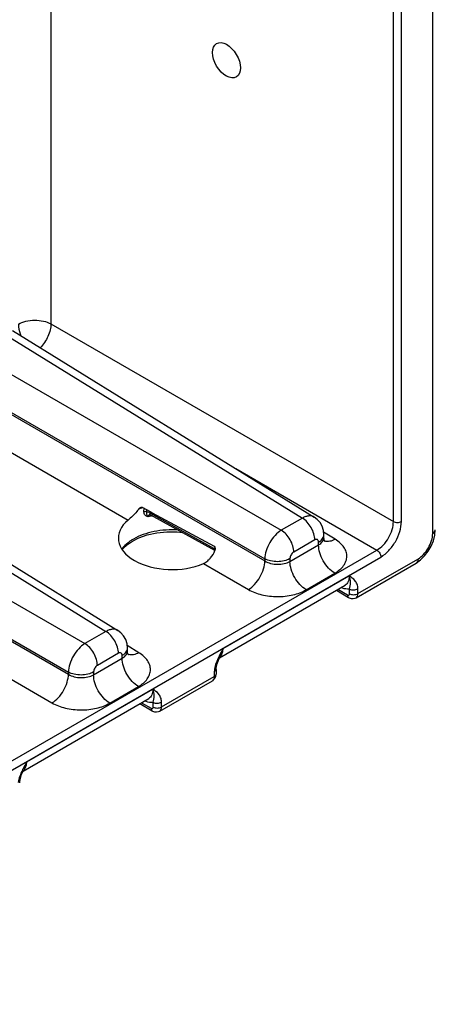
# Model space of a CAD drawing. Header units: inches. Extents: x 0 to 34, y 0 to 22.
# Tile 55 of 117: x 7 to 8.4, y 14.8 to 18.1. Entities that reach past the tile are written whole.
import ezdxf

# ---------------------------------------------------------------- set-up
doc = ezdxf.new("R2010")
doc.units = ezdxf.units.IN
doc.header["$LTSCALE"] = 1.87
doc.header["$MEASUREMENT"] = 0
doc.layers.get('0').update_dxf_attribs({"linetype": 'CONTINUOUS'})

msp = doc.modelspace()

# ---------------------------------------------------------------- linework, layer by layer
at = {"color": 7, "linetype": 'CONTINUOUS'}
for p, q in [((8.3678, 16.3739), (8.3678, 19.0425)), ((8.2362, 16.4137), (8.2362, 18.8814)), ((8.2629, 16.4138), (8.2629, 18.8815)), ((7.0896, 18.2769), (7.0896, 17.0757)), ((6.9608, 17.0534), (7.9713, 16.4285)), ((7.0896, 17.0757), (8.2362, 16.4137)), ((6.9216, 17.0497), (7.9313, 16.4253)), ((6.8153, 16.9883), (7.8609, 16.3846)), ((6.7601, 16.8928), (7.8058, 16.2891)), ((6.7601, 16.8855), (7.8058, 16.2817)), ((6.705, 16.7899), (7.348, 16.4187)), ((6.264, 16.67), (7.2737, 16.0456)), ((6.3032, 16.6737), (7.3137, 16.0488)), ((6.1577, 16.6086), (7.2033, 16.0049)), ((7.7087, 16.591), (8.1811, 16.3182)), ((6.1025, 16.5131), (7.1482, 15.9094)), ((6.1025, 16.5058), (7.1482, 15.902)), ((7.3957, 16.4613), (7.3995, 16.4593)), ((7.3995, 16.4593), (7.4072, 16.4551)), ((7.401, 16.4464), (7.4012, 16.4584)), ((7.4072, 16.4551), (7.4235, 16.4463)), ((7.4105, 16.4456), (7.4106, 16.4532)), ((7.4213, 16.4369), (7.4213, 16.4369)), ((7.6348, 16.3233), (7.4214, 16.4423)), ((7.422, 16.4366), (7.4245, 16.4355)), ((7.4235, 16.4463), (7.4288, 16.4434)), ((7.6379, 16.3165), (7.4245, 16.4355)), ((7.4288, 16.4434), (7.636, 16.331)), ((7.9313, 16.4253), (7.8609, 16.3846)), ((8.0416, 16.3542), (8.0025, 16.3784)), ((8.0033, 16.3606), (8.0033, 16.3694)), ((8.3749, 16.3679), (8.3766, 16.3862)), ((7.8899, 16.2802), (7.9857, 16.3356)), ((7.973, 16.3522), (7.9026, 16.3115)), ((7.9857, 16.3356), (7.9857, 16.3449)), ((5.5858, 14.8197), (8.1811, 16.3182)), ((5.599, 14.7966), (8.1943, 16.295)), ((7.6387, 16.3209), (7.6348, 16.3233)), ((7.6, 16.2732), (7.7506, 16.1862)), ((7.8058, 16.2891), (7.8058, 16.2817)), ((7.8899, 16.2895), (7.8899, 16.2802)), ((8.1115, 16.1587), (8.312, 16.2745)), ((8.1176, 16.1724), (8.3183, 16.2882)), ((7.6658, 15.9881), (8.0882, 16.232)), ((7.9441, 16.1852), (8.0399, 16.2406)), ((7.6541, 15.9577), (8.0745, 16.2004)), ((8.0452, 16.1835), (8.0864, 16.1593)), ((8.0507, 16.1867), (8.0824, 16.1681)), ((8.0894, 16.1721), (8.0891, 16.1881)), ((8.1176, 16.1724), (8.1174, 16.1884)), ((7.2737, 16.0456), (7.2033, 16.0049)), ((7.384, 15.9745), (7.3448, 15.9987)), ((7.3154, 15.9725), (7.245, 15.9319)), ((7.3281, 15.9559), (7.3281, 15.9652)), ((7.3457, 15.9809), (7.3457, 15.9897)), ((7.2323, 15.9005), (7.3281, 15.9559)), ((7.6563, 15.9624), (7.6563, 15.9624)), ((7.1482, 15.9094), (7.1482, 15.902)), ((7.2323, 15.9098), (7.2323, 15.9005)), ((7.6366, 15.9108), (7.6364, 15.8945)), ((7.6425, 15.9186), (7.6422, 15.9024)), ((6.9424, 15.8935), (7.093, 15.8065)), ((7.4539, 15.779), (7.6301, 15.8807)), ((7.46, 15.7927), (7.6364, 15.8945)), ((7.0082, 15.6085), (7.4306, 15.8523)), ((7.2865, 15.8055), (7.3823, 15.8609)), ((6.9965, 15.578), (7.4169, 15.8207)), ((7.3876, 15.8038), (7.4288, 15.7796)), ((7.3931, 15.807), (7.4247, 15.7884)), ((7.4318, 15.7924), (7.4315, 15.8084)), ((7.46, 15.7927), (7.4598, 15.8087)), ((6.9987, 15.5827), (6.9987, 15.5827))]:
    msp.add_line(p, q, dxfattribs=at)
for points in [[(7.4209, 16.4368), (7.4208, 16.4368), (7.422, 16.4366)], [(8.0033, 16.3694), (8.002, 16.3836), (7.9976, 16.3978), (7.9905, 16.4105), (7.9811, 16.4211), (7.9713, 16.4285)], [(7.3629, 16.3486), (7.3835, 16.3589), (7.4121, 16.3689), (7.4439, 16.3758), (7.4775, 16.3794), (7.5118, 16.3793), (7.5286, 16.3775)], [(8.0071, 16.3467), (8.0069, 16.347), (8.0056, 16.3494), (8.004, 16.3542), (8.0033, 16.3606)], [(8.312, 16.2745), (8.327, 16.285), (8.3408, 16.2984), (8.3528, 16.314), (8.3627, 16.3311), (8.3702, 16.3493), (8.3749, 16.3679)], [(7.3285, 16.3201), (7.3299, 16.3222), (7.3453, 16.3368), (7.3628, 16.3486)], [(8.0864, 16.1593), (8.0876, 16.1586), (8.0943, 16.1562), (8.1011, 16.1556), (8.1077, 16.1569), (8.1115, 16.1587)], [(7.3457, 15.9897), (7.3444, 16.0039), (7.34, 16.0181), (7.3329, 16.0308), (7.3235, 16.0414), (7.3137, 16.0488)], [(7.3495, 15.967), (7.3493, 15.9673), (7.348, 15.9697), (7.3464, 15.9745), (7.3457, 15.9809)], [(7.6425, 15.9186), (7.6426, 15.9213), (7.6437, 15.9285), (7.6458, 15.9368), (7.649, 15.9458)], [(7.649, 15.9458), (7.6529, 15.9553), (7.6563, 15.9624)], [(7.6301, 15.8807), (7.6338, 15.8834), (7.6382, 15.8886), (7.6412, 15.8951), (7.6422, 15.9024)], [(7.4288, 15.7796), (7.43, 15.779), (7.4367, 15.7765), (7.4435, 15.7759), (7.4501, 15.7772), (7.4539, 15.779)], [(6.9913, 15.5661), (6.9953, 15.5756), (6.9987, 15.5827)], [(6.9849, 15.5389), (6.985, 15.5416), (6.9861, 15.5488), (6.9882, 15.5571), (6.9913, 15.5661)]]:
    msp.add_lwpolyline(points, dxfattribs=at)
for centre, radius, start, end in [((7.468, 16.2681), 0.2055, 111.6372, 114.2589), ((7.4723, 16.2573), 0.2171, 110.3953, 111.6498), ((7.4838, 16.183), 0.2559, 103.9629, 105.5889), ((7.4856, 16.1761), 0.263, 103.261, 103.9674), ((7.4866, 16.1719), 0.2673, 102.4026, 103.2607), ((7.9796, 16.3704), 0.0239, 334.5992, 336.8524), ((7.4429, 16.2212), 0.1546, 122.1563, 124.0539), ((7.4482, 16.2127), 0.1646, 119.99, 122.1538), ((8.0157, 16.3741), 0.0271, 248.5844, 252.0816), ((7.6142, 16.2873), 0.0415, 52.6296, 53.848), ((7.322, 15.9907), 0.0239, 334.5992, 336.8524), ((7.3581, 15.9944), 0.0271, 248.5844, 252.0816), ((7.9323, 15.8253), 0.3118, 153.5784, 154.227), ((7.638, 15.9772), 0.0249, 300.0696, 312.1826), ((6.9804, 15.5975), 0.0249, 300.0696, 312.1826), ((7.2747, 15.4456), 0.3118, 153.5784, 154.227)]:
    msp.add_arc(centre, radius, start, end, dxfattribs=at)
msp.add_ellipse((7.6772, 17.9592), major_axis=(-0.0333, 0.0558), ratio=0.587318, dxfattribs=at)
msp.add_ellipse((7.4924, 16.3569), major_axis=(0.1771, -0.0027), ratio=0.587374, start_param=2.532726, end_param=5.374238, dxfattribs=at)
for points, knots in [([(6.9803, 17.0752), (6.988, 17.0796), (7.006, 17.0862), (7.0348, 17.0894), (7.0637, 17.0865), (7.0818, 17.0801), (7.0896, 17.0757)], [0, 0, 0, 0, 0.236708, 0.498907, 0.761698, 1, 1, 1, 1]), ([(6.9803, 17.0752), (6.9803, 17.072), (6.9812, 17.0585), (6.985, 17.0453), (6.989, 17.0358)], [0, 0, 0, 0, 0.231583, 1, 1, 1, 1]), ([(7.0896, 17.0757), (7.0895, 17.0689), (7.0874, 17.0546), (7.0774, 17.0265), (7.0644, 17.0068), (7.0537, 16.9958)], [0, 0, 0, 0, 0.229084, 0.482378, 1, 1, 1, 1]), ([(7.3835, 16.4555), (7.384, 16.4561), (7.3859, 16.4584), (7.3883, 16.4604), (7.3904, 16.4612)], [0, 0, 0, 0, 0.257937, 1, 1, 1, 1]), ([(7.3904, 16.4612), (7.3908, 16.4614), (7.3925, 16.462), (7.3945, 16.462), (7.3957, 16.4613)], [0, 0, 0, 0, 0.265323, 1, 1, 1, 1]), ([(7.3672, 16.4365), (7.3656, 16.4348), (7.3594, 16.4286), (7.3529, 16.4227), (7.348, 16.4187)], [0, 0, 0, 0, 0.270816, 1, 1, 1, 1]), ([(7.3835, 16.4555), (7.3823, 16.4538), (7.3771, 16.4472), (7.3715, 16.441), (7.3672, 16.4365)], [0, 0, 0, 0, 0.253894, 1, 1, 1, 1]), ([(7.4151, 16.4295), (7.4131, 16.43), (7.4092, 16.4313), (7.4045, 16.435), (7.4015, 16.4402), (7.4009, 16.4443), (7.401, 16.4464)], [0, 0, 0, 0, 0.259085, 0.500056, 0.740181, 1, 1, 1, 1]), ([(7.4105, 16.4456), (7.4098, 16.446), (7.4068, 16.4472), (7.4033, 16.4472), (7.401, 16.4464)], [0, 0, 0, 0, 0.23555, 1, 1, 1, 1]), ([(7.4151, 16.4295), (7.4142, 16.4308), (7.4127, 16.4332), (7.4109, 16.437), (7.4099, 16.4411), (7.4102, 16.4441), (7.4105, 16.4456)], [0, 0, 0, 0, 0.267128, 0.493762, 0.726005, 1, 1, 1, 1]), ([(7.4214, 16.4423), (7.4205, 16.4429), (7.4171, 16.4446), (7.4133, 16.4456), (7.4105, 16.4456)], [0, 0, 0, 0, 0.274321, 1, 1, 1, 1]), ([(7.4175, 16.435), (7.4168, 16.4343), (7.4155, 16.4326), (7.4151, 16.4305), (7.4151, 16.4295)], [0, 0, 0, 0, 0.482459, 1, 1, 1, 1]), ([(7.4213, 16.4369), (7.4209, 16.4368), (7.4196, 16.4364), (7.4183, 16.4357), (7.4175, 16.435)], [0, 0, 0, 0, 0.259379, 1, 1, 1, 1]), ([(7.4245, 16.4355), (7.4235, 16.436), (7.4217, 16.4382), (7.4214, 16.4409), (7.4214, 16.4423)], [0, 0, 0, 0, 0.446452, 1, 1, 1, 1]), ([(7.9713, 16.4285), (7.9687, 16.4301), (7.9627, 16.4325), (7.9527, 16.4329), (7.9419, 16.4305), (7.9349, 16.4272), (7.9313, 16.4253)], [0, 0, 0, 0, 0.217031, 0.449798, 0.709301, 1, 1, 1, 1]), ([(7.973, 16.3522), (7.973, 16.3591), (7.9705, 16.3736), (7.9616, 16.394), (7.9485, 16.4121), (7.9373, 16.4217), (7.9313, 16.4253)], [0, 0, 0, 0, 0.236717, 0.498902, 0.761684, 1, 1, 1, 1]), ([(8.1811, 16.3182), (8.1889, 16.3227), (8.2038, 16.3351), (8.2211, 16.3587), (8.2329, 16.3856), (8.2362, 16.4047), (8.2362, 16.4137)], [0, 0, 0, 0, 0.237296, 0.500008, 0.762715, 1, 1, 1, 1]), ([(8.1943, 16.295), (8.204, 16.3007), (8.2224, 16.3162), (8.244, 16.3456), (8.2587, 16.3789), (8.2629, 16.4026), (8.2629, 16.4138)], [0, 0, 0, 0, 0.237176, 0.500008, 0.762836, 1, 1, 1, 1]), ([(8.2362, 16.4137), (8.2402, 16.4115), (8.2496, 16.4097), (8.2589, 16.4116), (8.2629, 16.4138)], [0, 0, 0, 0, 0.501127, 1, 1, 1, 1]), ([(7.5152, 16.3852), (7.4884, 16.387), (7.4482, 16.3847), (7.3985, 16.3712), (7.3761, 16.3611), (7.366, 16.3553)], [0, 0, 0, 0, 0.524137, 0.772097, 1, 1, 1, 1]), ([(7.8609, 16.3846), (7.8532, 16.38), (7.8385, 16.3674), (7.8213, 16.3438), (7.8095, 16.3171), (7.8059, 16.2981), (7.8058, 16.2891)], [0, 0, 0, 0, 0.236838, 0.500006, 0.763171, 1, 1, 1, 1]), ([(7.9026, 16.3115), (7.9026, 16.3184), (7.9001, 16.3329), (7.8912, 16.3533), (7.8781, 16.3714), (7.8669, 16.381), (7.8609, 16.3846)], [0, 0, 0, 0, 0.236717, 0.498902, 0.761684, 1, 1, 1, 1]), ([(7.9857, 16.3356), (7.9907, 16.3384), (7.9975, 16.3438), (8.0025, 16.3534), (8.0033, 16.3583), (8.0033, 16.3606)], [0, 0, 0, 0, 0.542176, 0.777457, 1, 1, 1, 1]), ([(7.9857, 16.3449), (7.9875, 16.3459), (7.9936, 16.3498), (7.9989, 16.3554), (8.0012, 16.3602)], [0, 0, 0, 0, 0.279227, 1, 1, 1, 1]), ([(8.0016, 16.361), (8.0019, 16.3617), (8.0029, 16.3644), (8.0033, 16.3672), (8.0033, 16.3694)], [0, 0, 0, 0, 0.256663, 1, 1, 1, 1]), ([(8.3183, 16.2882), (8.3253, 16.2923), (8.3386, 16.3034), (8.3541, 16.3247), (8.3647, 16.3487), (8.3678, 16.3658), (8.3678, 16.3739)], [0, 0, 0, 0, 0.237221, 0.500001, 0.762784, 1, 1, 1, 1]), ([(8.3678, 16.3739), (8.3702, 16.3754), (8.3745, 16.3786), (8.3766, 16.3839), (8.3766, 16.3862)], [0, 0, 0, 0, 0.550815, 1, 1, 1, 1]), ([(7.3563, 16.3493), (7.3534, 16.3473), (7.3425, 16.3393), (7.3328, 16.3297), (7.3271, 16.3217)], [0, 0, 0, 0, 0.267867, 1, 1, 1, 1]), ([(7.636, 16.331), (7.6381, 16.3298), (7.6406, 16.3246), (7.6396, 16.3195), (7.6386, 16.3171)], [0, 0, 0, 0, 0.471417, 1, 1, 1, 1]), ([(7.9857, 16.3449), (7.9857, 16.3466), (7.9853, 16.3498), (7.9823, 16.3536), (7.9775, 16.3543), (7.9745, 16.3531), (7.973, 16.3522)], [0, 0, 0, 0, 0.275369, 0.499989, 0.724617, 1, 1, 1, 1]), ([(8.0399, 16.2406), (8.0322, 16.2452), (8.0176, 16.2577), (8.0006, 16.2812), (7.9891, 16.3078), (7.9857, 16.3266), (7.9857, 16.3356)], [0, 0, 0, 0, 0.238304, 0.501098, 0.763295, 1, 1, 1, 1]), ([(8.0416, 16.3542), (8.036, 16.3511), (8.0248, 16.3465), (8.0125, 16.3467), (8.0073, 16.3483)], [0, 0, 0, 0, 0.545965, 1, 1, 1, 1]), ([(8.0399, 16.2406), (8.0459, 16.2441), (8.0568, 16.2516), (8.0699, 16.2653), (8.0782, 16.2806), (8.0813, 16.2968), (8.0787, 16.3131), (8.0708, 16.3286), (8.0582, 16.3427), (8.0475, 16.3506), (8.0416, 16.3542)], [0, 0, 0, 0, 0.143889, 0.273203, 0.390192, 0.49995, 0.609718, 0.726734, 0.856082, 1, 1, 1, 1]), ([(7.6176, 16.285), (7.6198, 16.2872), (7.6286, 16.2966), (7.6349, 16.3081), (7.6386, 16.3171)], [0, 0, 0, 0, 0.242557, 1, 1, 1, 1]), ([(7.6356, 16.3191), (7.6355, 16.3194), (7.635, 16.3208), (7.6348, 16.3222), (7.6348, 16.3233)], [0, 0, 0, 0, 0.230014, 1, 1, 1, 1]), ([(7.6379, 16.3165), (7.6372, 16.3169), (7.6363, 16.3178), (7.6357, 16.3188), (7.6356, 16.3191)], [0, 0, 0, 0, 0.732215, 1, 1, 1, 1]), ([(7.9026, 16.3115), (7.8988, 16.3094), (7.8929, 16.3025), (7.8899, 16.2939), (7.8899, 16.2895)], [0, 0, 0, 0, 0.500006, 1, 1, 1, 1]), ([(8.1811, 16.3182), (8.185, 16.3158), (8.1912, 16.3086), (8.1943, 16.2996), (8.1943, 16.295)], [0, 0, 0, 0, 0.501133, 1, 1, 1, 1]), ([(7.6, 16.2732), (7.6016, 16.2739), (7.6079, 16.277), (7.6137, 16.2814), (7.6176, 16.285)], [0, 0, 0, 0, 0.244514, 1, 1, 1, 1]), ([(7.7506, 16.1862), (7.7584, 16.1908), (7.773, 16.2034), (7.7901, 16.2271), (7.802, 16.2538), (7.8056, 16.2727), (7.8058, 16.2817)], [0, 0, 0, 0, 0.236729, 0.500006, 0.76328, 1, 1, 1, 1]), ([(7.8899, 16.2895), (7.8839, 16.2861), (7.8701, 16.281), (7.848, 16.2785), (7.8258, 16.2808), (7.8118, 16.2857), (7.8058, 16.2891)], [0, 0, 0, 0, 0.236723, 0.498908, 0.761687, 1, 1, 1, 1]), ([(7.8058, 16.2817), (7.8118, 16.2781), (7.8257, 16.2727), (7.8479, 16.2698), (7.8701, 16.2718), (7.8839, 16.2768), (7.8899, 16.2802)], [0, 0, 0, 0, 0.240617, 0.503501, 0.764492, 1, 1, 1, 1]), ([(7.9441, 16.1852), (7.9364, 16.1899), (7.9218, 16.2024), (7.9048, 16.2259), (7.8932, 16.2524), (7.8899, 16.2713), (7.8899, 16.2802)], [0, 0, 0, 0, 0.238304, 0.501098, 0.763295, 1, 1, 1, 1]), ([(8.3183, 16.2882), (8.3183, 16.2853), (8.3176, 16.28), (8.3141, 16.2756), (8.312, 16.2745)], [0, 0, 0, 0, 0.550826, 1, 1, 1, 1]), ([(8.0882, 16.232), (8.0883, 16.2285), (8.0879, 16.2219), (8.0854, 16.2127), (8.081, 16.2053), (8.0767, 16.2017), (8.0745, 16.2004)], [0, 0, 0, 0, 0.291445, 0.550897, 0.783238, 1, 1, 1, 1]), ([(8.0891, 16.1881), (8.0915, 16.1948), (8.0943, 16.2098), (8.0908, 16.2247), (8.0882, 16.232)], [0, 0, 0, 0, 0.47716, 1, 1, 1, 1]), ([(8.1174, 16.1884), (8.1173, 16.1937), (8.1156, 16.2037), (8.1062, 16.2198), (8.0952, 16.2273), (8.0882, 16.232)], [0, 0, 0, 0, 0.290672, 0.540099, 1, 1, 1, 1]), ([(7.7506, 16.1862), (7.7645, 16.1782), (7.7965, 16.1664), (7.8476, 16.1606), (7.8986, 16.1659), (7.9304, 16.1773), (7.9441, 16.1852)], [0, 0, 0, 0, 0.239308, 0.502154, 0.76383, 1, 1, 1, 1]), ([(8.0891, 16.1881), (8.087, 16.1877), (8.0774, 16.1868), (8.0677, 16.1896), (8.061, 16.1926)], [0, 0, 0, 0, 0.226836, 1, 1, 1, 1]), ([(8.0824, 16.1681), (8.0832, 16.1676), (8.0848, 16.1669), (8.0875, 16.1673), (8.0892, 16.1694), (8.0894, 16.1711), (8.0894, 16.1721)], [0, 0, 0, 0, 0.278707, 0.50319, 0.725517, 1, 1, 1, 1]), ([(8.0824, 16.1681), (8.0824, 16.1663), (8.0828, 16.1629), (8.0851, 16.1601), (8.0864, 16.1593)], [0, 0, 0, 0, 0.549999, 1, 1, 1, 1]), ([(8.0891, 16.1881), (8.0933, 16.1857), (8.1033, 16.1838), (8.1132, 16.1859), (8.1174, 16.1884)], [0, 0, 0, 0, 0.498862, 1, 1, 1, 1]), ([(8.0894, 16.1721), (8.0936, 16.1697), (8.1035, 16.1678), (8.1135, 16.1699), (8.1176, 16.1724)], [0, 0, 0, 0, 0.498863, 1, 1, 1, 1]), ([(8.1115, 16.1587), (8.1135, 16.1598), (8.117, 16.1642), (8.1177, 16.1695), (8.1176, 16.1724)], [0, 0, 0, 0, 0.448693, 1, 1, 1, 1]), ([(7.3137, 16.0488), (7.3111, 16.0504), (7.3051, 16.0528), (7.2951, 16.0532), (7.2843, 16.0508), (7.2773, 16.0475), (7.2737, 16.0456)], [0, 0, 0, 0, 0.217031, 0.449798, 0.709301, 1, 1, 1, 1]), ([(7.3154, 15.9725), (7.3154, 15.9794), (7.3129, 15.9939), (7.304, 16.0143), (7.2909, 16.0324), (7.2797, 16.042), (7.2737, 16.0456)], [0, 0, 0, 0, 0.236717, 0.498902, 0.761684, 1, 1, 1, 1]), ([(7.2033, 16.0049), (7.1956, 16.0003), (7.1809, 15.9877), (7.1637, 15.9641), (7.1518, 15.9374), (7.1483, 15.9184), (7.1482, 15.9094)], [0, 0, 0, 0, 0.236838, 0.500006, 0.763171, 1, 1, 1, 1]), ([(7.245, 15.9319), (7.245, 15.9387), (7.2425, 15.9532), (7.2335, 15.9736), (7.2205, 15.9917), (7.2093, 16.0014), (7.2033, 16.0049)], [0, 0, 0, 0, 0.236717, 0.498902, 0.761684, 1, 1, 1, 1]), ([(7.3281, 15.9652), (7.3281, 15.9669), (7.3277, 15.9701), (7.3247, 15.9739), (7.3199, 15.9746), (7.3169, 15.9734), (7.3154, 15.9725)], [0, 0, 0, 0, 0.275369, 0.499989, 0.724617, 1, 1, 1, 1]), ([(7.3281, 15.9559), (7.3331, 15.9587), (7.3399, 15.9641), (7.3449, 15.9737), (7.3457, 15.9786), (7.3457, 15.9809)], [0, 0, 0, 0, 0.542176, 0.777457, 1, 1, 1, 1]), ([(7.3281, 15.9652), (7.3299, 15.9662), (7.336, 15.9702), (7.3413, 15.9757), (7.3436, 15.9805)], [0, 0, 0, 0, 0.279227, 1, 1, 1, 1]), ([(7.344, 15.9814), (7.3442, 15.982), (7.3452, 15.9847), (7.3457, 15.9875), (7.3457, 15.9897)], [0, 0, 0, 0, 0.256663, 1, 1, 1, 1]), ([(7.384, 15.9745), (7.3784, 15.9714), (7.3672, 15.9668), (7.3549, 15.967), (7.3497, 15.9686)], [0, 0, 0, 0, 0.545965, 1, 1, 1, 1]), ([(7.3823, 15.8609), (7.3883, 15.8644), (7.3992, 15.8719), (7.4123, 15.8856), (7.4206, 15.9009), (7.4237, 15.9171), (7.4211, 15.9334), (7.4132, 15.9489), (7.4006, 15.963), (7.3899, 15.9709), (7.384, 15.9745)], [0, 0, 0, 0, 0.143889, 0.273203, 0.390192, 0.49995, 0.609718, 0.726734, 0.856082, 1, 1, 1, 1]), ([(7.6658, 15.9881), (7.6652, 15.9859), (7.6628, 15.9771), (7.6594, 15.9685), (7.6563, 15.9624)], [0, 0, 0, 0, 0.256265, 1, 1, 1, 1]), ([(7.6581, 15.9624), (7.6593, 15.964), (7.6641, 15.9718), (7.6657, 15.9811), (7.6658, 15.9881)], [0, 0, 0, 0, 0.224982, 1, 1, 1, 1]), ([(7.245, 15.9319), (7.2412, 15.9297), (7.2353, 15.9228), (7.2323, 15.9142), (7.2323, 15.9098)], [0, 0, 0, 0, 0.500006, 1, 1, 1, 1]), ([(7.3823, 15.8609), (7.3746, 15.8655), (7.36, 15.878), (7.343, 15.9015), (7.3315, 15.9281), (7.3281, 15.9469), (7.3281, 15.9559)], [0, 0, 0, 0, 0.238304, 0.501098, 0.763295, 1, 1, 1, 1]), ([(7.6515, 15.9609), (7.6482, 15.9541), (7.6424, 15.9408), (7.6384, 15.9266), (7.6374, 15.9196)], [0, 0, 0, 0, 0.513297, 1, 1, 1, 1]), ([(7.093, 15.8065), (7.1007, 15.8111), (7.1154, 15.8237), (7.1325, 15.8474), (7.1444, 15.8741), (7.148, 15.893), (7.1482, 15.902)], [0, 0, 0, 0, 0.236729, 0.500006, 0.76328, 1, 1, 1, 1]), ([(7.2323, 15.9098), (7.2263, 15.9064), (7.2125, 15.9013), (7.1904, 15.8988), (7.1682, 15.9011), (7.1542, 15.906), (7.1482, 15.9094)], [0, 0, 0, 0, 0.236723, 0.498908, 0.761687, 1, 1, 1, 1]), ([(7.1482, 15.902), (7.1542, 15.8984), (7.168, 15.893), (7.1903, 15.8901), (7.2125, 15.8921), (7.2263, 15.8971), (7.2323, 15.9005)], [0, 0, 0, 0, 0.240617, 0.503501, 0.764492, 1, 1, 1, 1]), ([(7.2865, 15.8055), (7.2787, 15.8102), (7.2642, 15.8227), (7.2472, 15.8462), (7.2356, 15.8727), (7.2323, 15.8916), (7.2323, 15.9005)], [0, 0, 0, 0, 0.238304, 0.501098, 0.763295, 1, 1, 1, 1]), ([(7.6422, 15.9024), (7.6422, 15.9008), (7.6408, 15.8975), (7.638, 15.8954), (7.6364, 15.8945)], [0, 0, 0, 0, 0.447866, 1, 1, 1, 1]), ([(7.6374, 15.9196), (7.6373, 15.9189), (7.6369, 15.9159), (7.6366, 15.913), (7.6366, 15.9108)], [0, 0, 0, 0, 0.256948, 1, 1, 1, 1]), ([(7.6425, 15.9186), (7.6424, 15.9171), (7.6411, 15.9137), (7.6382, 15.9117), (7.6366, 15.9108)], [0, 0, 0, 0, 0.447863, 1, 1, 1, 1]), ([(7.6364, 15.8945), (7.6364, 15.8916), (7.6356, 15.8863), (7.6321, 15.8819), (7.6301, 15.8807)], [0, 0, 0, 0, 0.550266, 1, 1, 1, 1]), ([(7.4306, 15.8523), (7.4307, 15.8488), (7.4303, 15.8422), (7.4277, 15.833), (7.4233, 15.8256), (7.4191, 15.822), (7.4169, 15.8207)], [0, 0, 0, 0, 0.291445, 0.550897, 0.783238, 1, 1, 1, 1]), ([(7.4598, 15.8087), (7.4597, 15.814), (7.458, 15.824), (7.4486, 15.8401), (7.4376, 15.8477), (7.4306, 15.8523)], [0, 0, 0, 0, 0.290672, 0.540099, 1, 1, 1, 1]), ([(7.4315, 15.8084), (7.4339, 15.8151), (7.4367, 15.8301), (7.4332, 15.845), (7.4306, 15.8523)], [0, 0, 0, 0, 0.47716, 1, 1, 1, 1]), ([(7.093, 15.8065), (7.1069, 15.7985), (7.1389, 15.7867), (7.19, 15.7809), (7.241, 15.7862), (7.2728, 15.7977), (7.2865, 15.8055)], [0, 0, 0, 0, 0.239308, 0.502154, 0.76383, 1, 1, 1, 1]), ([(7.4315, 15.8084), (7.4294, 15.808), (7.4198, 15.8071), (7.4101, 15.8099), (7.4034, 15.8129)], [0, 0, 0, 0, 0.226836, 1, 1, 1, 1]), ([(7.4315, 15.8084), (7.4357, 15.806), (7.4457, 15.8041), (7.4556, 15.8062), (7.4598, 15.8087)], [0, 0, 0, 0, 0.498862, 1, 1, 1, 1]), ([(7.4247, 15.7884), (7.4256, 15.7879), (7.4272, 15.7872), (7.4299, 15.7876), (7.4316, 15.7897), (7.4318, 15.7914), (7.4318, 15.7924)], [0, 0, 0, 0, 0.278707, 0.50319, 0.725517, 1, 1, 1, 1]), ([(7.4247, 15.7884), (7.4248, 15.7866), (7.4252, 15.7832), (7.4275, 15.7804), (7.4288, 15.7796)], [0, 0, 0, 0, 0.549999, 1, 1, 1, 1]), ([(7.4318, 15.7924), (7.4359, 15.79), (7.4459, 15.7881), (7.4559, 15.7902), (7.46, 15.7927)], [0, 0, 0, 0, 0.498863, 1, 1, 1, 1]), ([(7.4539, 15.779), (7.4559, 15.7802), (7.4594, 15.7845), (7.46, 15.7898), (7.46, 15.7927)], [0, 0, 0, 0, 0.448693, 1, 1, 1, 1]), ([(7.0082, 15.6085), (7.0076, 15.6062), (7.0052, 15.5974), (7.0017, 15.5888), (6.9987, 15.5827)], [0, 0, 0, 0, 0.256265, 1, 1, 1, 1]), ([(7.0005, 15.5827), (7.0017, 15.5843), (7.0065, 15.5921), (7.0081, 15.6014), (7.0082, 15.6085)], [0, 0, 0, 0, 0.224982, 1, 1, 1, 1]), ([(6.9939, 15.5812), (6.9906, 15.5745), (6.9848, 15.5611), (6.9808, 15.5469), (6.9798, 15.5399)], [0, 0, 0, 0, 0.513297, 1, 1, 1, 1])]:
    msp.add_open_spline(points, degree=3, knots=knots, dxfattribs=at)
for points in [[(7.6658, 15.9881), (7.6614, 15.9802), (7.6571, 15.9722), (7.653, 15.9641)], [(7.6548, 15.9588), (7.656, 15.9598), (7.6571, 15.9611), (7.6581, 15.9624)], [(7.0082, 15.6085), (7.0038, 15.6005), (6.9995, 15.5925), (6.9954, 15.5844)], [(6.9972, 15.5791), (6.9984, 15.5802), (6.9995, 15.5814), (7.0005, 15.5827)]]:
    msp.add_open_spline(points, degree=3, dxfattribs=at)

doc.saveas('drawing.dxf')
